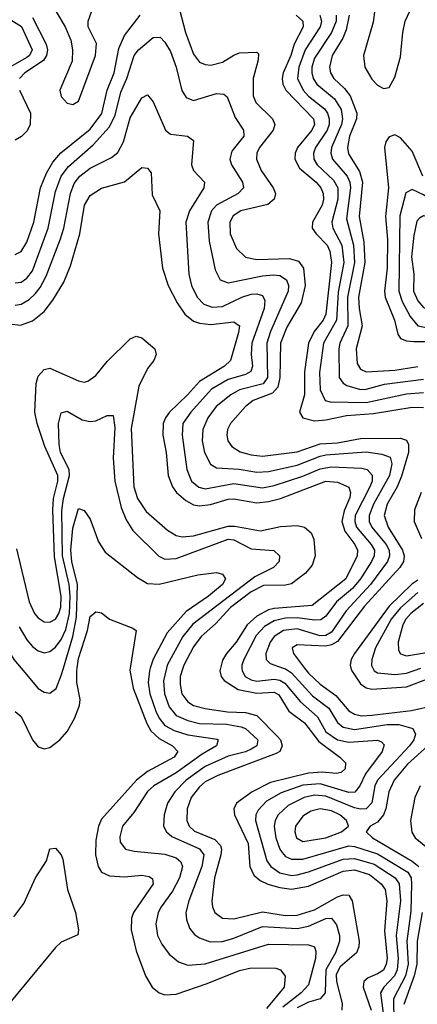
# Model space of a CAD drawing. Header units: inches. Extents: x 990535 to 1117859, y 769386 to 892122.
# Tile 154 of 256: x 1034905 to 1036288, y 848831 to 852255. Entities that reach past the tile are written whole.
import ezdxf

# ---------------------------------------------------------------- set-up
doc = ezdxf.new("R2010")
doc.units = ezdxf.units.IN
doc.header["$MEASUREMENT"] = 0
doc.layers.add('B0834', color=7, linetype='Continuous')
doc.layers.add('B0835', color=7, linetype='Continuous')

msp = doc.modelspace()

# ---------------------------------------------------------------- linework, layer by layer
at = {"layer": 'B0834', "color": 5}
for points, elevation in [([(1034890, 849848.4), (1034910, 849831.6), (1034950, 849750.2), (1034970, 849726.2), (1034990, 849719.3), (1035010, 849723.8), (1035045.5, 849750), (1035070, 849778.9), (1035095.5, 849824.5), (1035113.3, 849870), (1035115.2, 849890), (1035104.6, 849950), (1035103.5, 849990), (1035105.1, 850000)], 2520), ([(1034910.3, 850000), (1034970, 849929.3), (1034990, 849915.6), (1035010, 849912.3), (1035031.7, 849928.3), (1035050, 849974.4), (1035057.5, 850000)], 2540), ([(1035289, 850000), (1035287.8, 849992.2), (1035299.7, 849930), (1035346.9, 849806.9), (1035361.4, 849781.4), (1035390, 849755), (1035436.3, 849730), (1035455.8, 849710), (1035441.9, 849690), (1035350, 849640.4), (1035311.2, 849610), (1035190, 849474.4), (1035178.9, 849450), (1035170, 849401.2), (1035168.6, 849350), (1035178, 849310), (1035190.1, 849290.1), (1035217.8, 849277.8), (1035270, 849274.1), (1035330, 849279.3), (1035355.2, 849275.2), (1035367.4, 849267.4), (1035369.5, 849250), (1035301, 849150), (1035294, 849130), (1035293.5, 849090), (1035310, 849016), (1035342.7, 848930), (1035366.4, 848890), (1035390, 848870.1), (1035410, 848863.8), (1035450, 848866.3), (1035557.6, 848902.4), (1035670, 848948.3), (1035710, 848957.6), (1035795.9, 848955.9), (1035812.7, 848950), (1035828.9, 848928.9), (1035825.5, 848890), (1035763.9, 848816.1)], 2520), ([(1035359.6, 850000), (1035356.6, 849990), (1035352.5, 849950), (1035357.9, 849910), (1035379.1, 849850), (1035390, 849825.4), (1035410, 849800.4), (1035442.4, 849782.4), (1035490, 849767.6), (1035592.1, 849752.1), (1035595.3, 849750), (1035590.1, 849730), (1035539.6, 849700.4), (1035450, 849635.3), (1035372.3, 849590), (1035350, 849570.8), (1035302.1, 849497.9), (1035263.2, 849450), (1035253, 849413), (1035254.9, 849394.9), (1035272.7, 849370), (1035302.9, 849362.9), (1035410, 849352.6), (1035450, 849339.4), (1035465.6, 849325.6), (1035471.2, 849310), (1035460.9, 849270), (1035436.3, 849223.7), (1035397.5, 849170), (1035387.4, 849150), (1035379.1, 849110), (1035385, 849070), (1035399.9, 849039.9), (1035425.2, 849005.2), (1035458.1, 848978.1), (1035490, 848967), (1035550, 848971.2), (1035770, 849040.3), (1035910, 849037.2), (1035930.1, 849030), (1035934.5, 849014.5), (1035933.5, 848990), (1035910, 848898.4), (1035884.6, 848870), (1035819.9, 848820.1)], 2540), ([(1035416, 850000), (1035404.9, 849955.1), (1035408.5, 849910), (1035425.1, 849865.1), (1035450, 849835.1), (1035490, 849817.6), (1035530, 849806.8), (1035624.6, 849804.6), (1035675.8, 849795.8), (1035690, 849789.6), (1035733.7, 849750), (1035730.1, 849730), (1035710, 849718.1), (1035690, 849708.7), (1035630, 849693.1), (1035550, 849657.4), (1035484.7, 849610), (1035444.9, 849570), (1035419.3, 849530), (1035407.3, 849490), (1035405.5, 849450), (1035415.7, 849430), (1035434, 849414), (1035530.7, 849370.7), (1035545.3, 849350), (1035538.1, 849310), (1035492.9, 849190), (1035483.6, 849150), (1035485.4, 849125.4), (1035495.5, 849095.5), (1035513.3, 849073.3), (1035530, 849061.2), (1035567.8, 849047.8), (1035610, 849048.5), (1035650, 849060.2), (1035750, 849100.7), (1035870, 849094.6), (1035910, 849102.1), (1035970, 849128.5), (1035990, 849130.6), (1036006.7, 849106.7), (1036017, 849070), (1036017.8, 849050), (1036003.7, 849010), (1035969.6, 848950), (1035967.9, 848870), (1035950.3, 848849.7), (1035910, 848838.2), (1035870, 848818.4)], 2560), ([(1035473.1, 850000), (1035463.1, 849970), (1035463, 849943), (1035469.7, 849910), (1035490, 849882.9), (1035510.2, 849870), (1035550, 849858.9), (1035627.8, 849847.8), (1035690, 849845.7), (1035730, 849835.1), (1035802, 849762), (1035811.8, 849750), (1035818.5, 849730), (1035810.1, 849710), (1035796.8, 849703.2), (1035593.8, 849626.2), (1035550, 849603.7), (1035530, 849587.1), (1035501.8, 849550), (1035487.5, 849510), (1035486.2, 849470), (1035494.4, 849450), (1035513.2, 849433.2), (1035584, 849404), (1035603.1, 849383.1), (1035606.7, 849370), (1035604.5, 849350), (1035582.2, 849270), (1035573.2, 849190), (1035575.2, 849170), (1035583.7, 849150), (1035610, 849130.7), (1035650, 849127.5), (1035750, 849152.5), (1035830, 849139.6), (1035870, 849140.2), (1035930, 849158.9), (1036010, 849204.4), (1036030, 849211.5), (1036050.3, 849210.3), (1036061.1, 849190), (1036085.2, 849050), (1036084.6, 849030), (1036076.1, 849010), (1036019.5, 848960.5), (1036006.3, 848933.7), (1036006.8, 848910), (1036026.5, 848833.5), (1036025.5, 848810)], 2580), ([(1035603.8, 850000), (1035601.6, 849990), (1035606, 849970), (1035616.6, 849956.6), (1035664.8, 849924.8), (1035730, 849912.7), (1035790, 849916.3), (1035806.7, 849906.7), (1035841.1, 849850), (1035895.5, 849810), (1035945, 849745), (1036018.2, 849690), (1036037.8, 849670), (1036036.8, 849650), (1036023.1, 849636.9), (1036006.5, 849633.5), (1035957.6, 849637.6), (1035910, 849634.7), (1035777.9, 849602.1), (1035713.3, 849570), (1035659.3, 849530), (1035650.1, 849510), (1035652.5, 849490), (1035699.8, 849390), (1035705.2, 849310), (1035720, 849280), (1035741.6, 849261.6), (1035768.6, 849248.6), (1035810, 849236.4), (1035850, 849231.2), (1035910, 849241.6), (1036030, 849294.1), (1036070, 849298.3), (1036122.2, 849282.2), (1036162.2, 849250), (1036175.6, 849230), (1036181.5, 849190), (1036173.5, 849086.5), (1036182.9, 848990), (1036179.9, 848970), (1036170, 848949.9), (1036150, 848936.2), (1036116.8, 848923.2), (1036101.6, 848910), (1036100.1, 848890), (1036127, 848810)], 2620), ([(1035677.9, 850000), (1035678.7, 849990), (1035689.7, 849970), (1035710, 849958.7), (1035730, 849954.8), (1035790, 849960.9), (1035810, 849957.4), (1035826.9, 849946.9), (1035882, 849882), (1035940.8, 849830), (1035970, 849777.6), (1036010, 849750), (1036050, 849742.1), (1036149.1, 849749.1), (1036163.4, 849743.4), (1036172.7, 849732.7), (1036165.9, 849710), (1036108.3, 849631.7), (1036087.9, 849590), (1036071.2, 849568.8), (1036050, 849567.7), (1035950, 849597.5), (1035890, 849592.3), (1035814.3, 849565.7), (1035763.5, 849536.5), (1035734.3, 849505.7), (1035726.8, 849490), (1035725.2, 849470), (1035764.9, 849330), (1035778.7, 849310), (1035810, 849287.8), (1035850, 849279), (1035870, 849280.6), (1035910, 849290.8), (1036030, 849335.1), (1036070, 849337.7), (1036137.8, 849317.8), (1036210.8, 849270.8), (1036224.4, 849250), (1036229.2, 849190), (1036214.6, 849070), (1036220.8, 848990), (1036217.3, 848950), (1036208.8, 848930), (1036171.4, 848890), (1036159.9, 848870), (1036170, 848790)], 2640), ([(1035820.9, 850000), (1035830, 849996.7), (1035850, 849982.9), (1035923.4, 849903.4), (1035979.9, 849859.9), (1036010.5, 849810.5), (1036030, 849794.6), (1036070, 849786.7), (1036183.2, 849803.2), (1036223.9, 849803.9), (1036272, 849790), (1036282, 849770), (1036275.8, 849750), (1036260.5, 849730), (1036149.7, 849610.3), (1036140.6, 849590), (1036129.3, 849530.7), (1036110, 849510.7), (1036090, 849509), (1036070, 849514), (1035970, 849553.9), (1035930, 849557.5), (1035895, 849550), (1035838.6, 849521.4), (1035804.2, 849490), (1035793.8, 849470), (1035790.1, 849450), (1035795.6, 849410), (1035809.4, 849370), (1035818, 849358), (1035830, 849345.1), (1035850, 849335), (1035890, 849335), (1036050, 849381.7), (1036070, 849379.5), (1036150, 849353.9), (1036255.1, 849290), (1036266.1, 849270), (1036267.6, 849250), (1036265.9, 849154.1), (1036251.7, 849050), (1036255.8, 848970), (1036246.5, 848930), (1036205.2, 848850), (1036205.8, 848770)], 2660), ([(1035895.9, 850000), (1035910, 849981.9), (1035950, 849943.6), (1036004.5, 849904.5), (1036050, 849851.6), (1036070, 849839.2), (1036094.2, 849834.2), (1036130, 849835.6), (1036267.4, 849852.6), (1036350, 849871.4)], 2680), ([(1036057.2, 850000), (1036059.7, 849990), (1036090, 849944.9), (1036110, 849930.7), (1036130, 849926.3), (1036250, 849935), (1036330, 849964.5)], 2720), ([(1036133.1, 850000), (1036138.4, 849990), (1036150, 849983.7), (1036210, 849977.3), (1036250, 849981.9), (1036300.2, 850000)], 2740), ([(1036324.3, 849730), (1036253.8, 849666.2), (1036208, 849610), (1036188.4, 849570), (1036178.6, 849510), (1036170.4, 849489.6), (1036150, 849464.1), (1036124, 849450), (1036110.2, 849430), (1036132.4, 849410), (1036270, 849328.7), (1036293.2, 849310)], 2680), ([(1036297.7, 849590), (1036279.7, 849550), (1036264.2, 849470), (1036268.8, 849428.8), (1036280.9, 849410), (1036352.9, 849350)], 2720), ([(1034885.1, 849134.9), (1034919.3, 849180.7), (1034959.9, 849270), (1034998.2, 849330), (1035010, 849370.7), (1035030, 849373.4), (1035050, 849350.6), (1035055.3, 849335.3), (1035071.2, 849230), (1035099.3, 849150), (1035110.1, 849090), (1035107.7, 849072.3), (1035050, 849047.2), (1035030, 849028), (1034830, 848788.1)], 2480), ([(1036304.3, 849150), (1036286.9, 849050), (1036286.4, 848970), (1036277.1, 848930), (1036241, 848830)], 2680)]:
    msp.add_lwpolyline(points, dxfattribs=dict(at, elevation=elevation))
at = {"layer": 'B0834', "color": 5, "elevation": 2680}
msp.add_lwpolyline([(1035950, 849510.9), (1035917.5, 849502.5), (1035890, 849484.4), (1035864.4, 849450), (1035861.6, 849430), (1035868.1, 849410), (1035890, 849396.6), (1035970, 849409.8), (1036023.9, 849430), (1036048.4, 849450), (1036042.2, 849470), (1036018.6, 849490), (1035990, 849503.5)], close=True, dxfattribs=at)
at = {"layer": 'B0835', "color": 5}
for points, elevation in [([(1034976.6, 852376.6), (1035063.6, 852230), (1035083.5, 852183.5), (1035089.1, 852150), (1035087.6, 852110), (1035045, 852010), (1035050, 851988), (1035070, 851964.7), (1035090, 851959.2), (1035110, 851970.8), (1035169.2, 852130), (1035172, 852172), (1035143, 852230), (1035142.9, 852250), (1035218.5, 852461.5)], 2720), ([(1036140.2, 852290), (1036134.1, 852245.9), (1036101.3, 852130), (1036105.3, 852090), (1036130, 852048.2), (1036150, 852027.2), (1036170, 852015.5), (1036190, 852018.5), (1036210, 852054.3), (1036230, 852126), (1036237.1, 852210), (1036245.8, 852250), (1036284.9, 852335.1)], 2820), ([(1034837.6, 852277.6), (1034911.1, 852231.1), (1034948.6, 852150), (1034939.5, 852130), (1034930, 852122.7), (1034834.6, 852070)], 2660), ([(1034890, 851438.6), (1034910, 851448.8), (1034930, 851481.3), (1034954.2, 851550), (1034978.1, 851670), (1034998.8, 851721.2), (1035020.4, 851759.6), (1035048.7, 851791.3), (1035150, 851874.2), (1035191.4, 851928.6), (1035210, 852010), (1035234, 852070), (1035250, 852154.3), (1035270, 852199.5), (1035324.7, 852270)], 2680), ([(1035460.6, 852290), (1035482.3, 852210), (1035510, 852134.2), (1035530, 852107.3), (1035550, 852098.9), (1035570, 852096.8), (1035610, 852106.4), (1035650, 852131.6), (1035670, 852138.8), (1035730, 852141.8), (1035735.7, 852135.7), (1035734.9, 852114.9), (1035717.7, 852050), (1035716.9, 851990), (1035726.2, 851966.2), (1035784.6, 851910), (1035792.6, 851890), (1035786.7, 851870), (1035739.2, 851810), (1035729.7, 851790), (1035728.4, 851770), (1035744.5, 851730), (1035786.3, 851670), (1035795, 851650), (1035790.6, 851630), (1035767.8, 851612.2), (1035673.8, 851590), (1035648, 851572), (1035636, 851550), (1035637.4, 851510), (1035658.7, 851458.7), (1035690, 851428.6), (1035730, 851420.4), (1035843.7, 851423.7), (1035874.5, 851414.5), (1035891.8, 851390), (1035897.4, 851330), (1035883.9, 851270), (1035834.7, 851185.3), (1035812.4, 851130), (1035809.5, 851010), (1035803.1, 850976.9), (1035784.1, 850955.9), (1035716.6, 850930), (1035690, 850910), (1035637.8, 850850), (1035628, 850830), (1035625.4, 850810), (1035629, 850790), (1035643.2, 850770), (1035672.3, 850752.3), (1035710, 850741), (1035750, 850736.7), (1035870, 850752.1), (1035950, 850779.3), (1036010, 850783.5), (1036090, 850798.2), (1036230, 850799.9), (1036250, 850792.6), (1036257.7, 850777.7), (1036257.7, 850750), (1036233.1, 850666.9), (1036217.9, 850630), (1036183.1, 850570), (1036173.2, 850530), (1036186.6, 850490), (1036236.1, 850410), (1036241.8, 850390), (1036239.7, 850370), (1036227.2, 850350), (1036104.8, 850215.2), (1036010, 850092.4), (1035990, 850080.5), (1035970, 850075.8), (1035870, 850081.2), (1035852.7, 850070), (1035857, 850050), (1035895.9, 850000)], 2680), ([(1035867, 852270), (1035890.1, 852250), (1035891.3, 852230), (1035859.9, 852170), (1035848.7, 852130), (1035821, 852070), (1035817.6, 852050), (1035820.5, 852030), (1035830.7, 852010), (1035926.4, 851910), (1035930.3, 851890), (1035921.5, 851870), (1035871, 851810), (1035863, 851790), (1035862.5, 851770), (1035878.1, 851738.1), (1035936.1, 851690), (1035952.9, 851670), (1035960.6, 851650), (1035962.2, 851630), (1035957.4, 851610), (1035923.7, 851550), (1035922.8, 851530), (1035936.1, 851510), (1035974.6, 851470), (1035983.3, 851450), (1035990, 851410), (1035970, 851230), (1035960.8, 851210), (1035929, 851170), (1035909.8, 851130), (1035895.6, 851030), (1035895.5, 850950), (1035878.8, 850890), (1035889.7, 850869.7), (1035930, 850860.2), (1035970, 850863), (1036041.3, 850878.7), (1036135.4, 850884.6), (1036270, 850907.3), (1036310, 850906.5)], 2720), ([(1035948.7, 852270), (1035954.6, 852250), (1035950.6, 852230), (1035897.5, 852150), (1035876.1, 852090), (1035871.7, 852050), (1035891.2, 852010), (1035910, 851988.9), (1035964.9, 851944.9), (1035975.7, 851930), (1035981.9, 851910), (1035980.9, 851890), (1035973.9, 851870), (1035934.1, 851810), (1035926.6, 851790), (1035928.3, 851770), (1035939.9, 851750), (1035996.2, 851696.2), (1036011, 851670), (1036011.3, 851630), (1035990.6, 851550), (1035994.7, 851530), (1036024.9, 851470), (1036032, 851410), (1036013, 851307), (1036006.6, 851210), (1035962.2, 851130), (1035947.4, 851027.4), (1035950, 850967.4), (1035967.7, 850930), (1035985.3, 850925.3), (1036110, 850923.7), (1036250, 850953.2), (1036310, 850957.9)], 2740), ([(1036005.5, 852270), (1036005.7, 852250), (1035989.6, 852210.4), (1035930, 852120.8), (1035921.3, 852090), (1035921, 852070), (1035926.1, 852050), (1035938.1, 852030), (1035999.6, 851979.6), (1036022.6, 851942.6), (1036028, 851910), (1036024.3, 851890), (1035989.8, 851810), (1035987.1, 851790), (1035993.1, 851770), (1036043.6, 851710), (1036053.2, 851690), (1036056.1, 851670), (1036042.2, 851562.2), (1036066.2, 851470), (1036069.3, 851410), (1036045.7, 851290), (1036046.7, 851190), (1036019, 851130), (1036015, 851110), (1036016.7, 851010), (1036030.3, 850990.3), (1036043, 850983), (1036090, 850968.8), (1036110, 850969.8), (1036173.3, 850986.7), (1036310, 851004.2)], 2760), ([(1036051.1, 852270), (1036040.7, 852219.3), (1036029.1, 852190), (1035991.4, 852130), (1035982.9, 852090), (1035986.2, 852070), (1035997.8, 852050), (1036035.2, 852015.2), (1036054.2, 851990), (1036077.8, 851930), (1036076.5, 851910), (1036052.3, 851850), (1036045.4, 851810), (1036048.6, 851788.6), (1036086.4, 851726.4), (1036097, 851690), (1036086.2, 851570), (1036101.5, 851481.5), (1036105.4, 851410), (1036083, 851290), (1036085.3, 851250), (1036096.3, 851190), (1036075.7, 851110), (1036079.2, 851059.2), (1036090, 851039.5), (1036110, 851029.7), (1036210, 851035.4), (1036290, 851048.1)], 2780), ([(1034950, 852261.8), (1034997.6, 852170), (1035002.6, 852150), (1034999.1, 852130), (1034987.7, 852112.3), (1034923.5, 852070), (1034904.8, 852050)], 2680), ([(1034890, 851339.7), (1034910, 851342.4), (1034930, 851355.8), (1034950, 851381.5), (1035004.4, 851530), (1035030, 851657.3), (1035049.1, 851710), (1035075.5, 851744.5), (1035161.1, 851818.9), (1035217.6, 851882.4), (1035237, 851923), (1035257.3, 852002.7), (1035277.6, 852050), (1035303.1, 852130), (1035318.8, 852150), (1035370, 852193.2), (1035394, 852194), (1035410, 852176.9), (1035430, 852143.6), (1035449.6, 852090), (1035468.6, 852008.6), (1035484.5, 851984.5), (1035510, 851973.7), (1035590, 851997.8), (1035615.1, 851995.1), (1035626.2, 851986.2), (1035654.1, 851914.1), (1035684.1, 851870), (1035684.2, 851850), (1035643.1, 851796.9), (1035635.7, 851770), (1035642, 851750), (1035680.1, 851690), (1035683.5, 851670), (1035665.4, 851650), (1035589.7, 851610), (1035572.4, 851590), (1035559, 851550), (1035564.2, 851484.2), (1035584.6, 851384.6), (1035602.7, 851350), (1035630, 851339.3), (1035750, 851363.4), (1035787.4, 851367.4), (1035810, 851364.9), (1035832.8, 851350), (1035839.5, 851330), (1035838.3, 851310), (1035777.1, 851170), (1035764.4, 851130), (1035767.2, 851010), (1035751.6, 850988.4), (1035670, 850967.8), (1035639.6, 850950), (1035588.9, 850910), (1035559.4, 850870), (1035542.6, 850830), (1035540.4, 850790), (1035548.5, 850750), (1035568.4, 850708.4), (1035590, 850696.4), (1035668.4, 850691.6), (1035730, 850681.3), (1035770, 850683.6), (1035870, 850705.4), (1035950, 850737.1), (1035970, 850741), (1036110, 850752.2), (1036164.1, 850744.1), (1036193.4, 850733.4), (1036199.3, 850710), (1036190.7, 850670), (1036135.7, 850570), (1036120.2, 850530), (1036120.9, 850510), (1036129.8, 850490), (1036179.7, 850430), (1036189.8, 850410), (1036191.6, 850390), (1036184.8, 850370), (1036124.6, 850290), (1036040.7, 850199.3), (1035990, 850124.6), (1035970, 850113.2), (1035950, 850111.7), (1035870, 850136), (1035823, 850130), (1035790.5, 850110), (1035776.5, 850090), (1035761.7, 850050), (1035762.5, 850030), (1035776.1, 850016.1), (1035820.9, 850000)], 2660), ([(1034905, 852010), (1034943.5, 851930), (1034941.8, 851890), (1034931.7, 851868.3), (1034912.1, 851847.9), (1034890, 851835.5)], 2680), ([(1034890, 851261.6), (1034910, 851265.4), (1034938.1, 851281.9), (1034958.9, 851301.1), (1034976.5, 851323.5), (1034997.3, 851362.7), (1035047.7, 851492.3), (1035059.3, 851530), (1035081.6, 851650), (1035094.9, 851685.1), (1035114.7, 851710), (1035150, 851738.1), (1035224.6, 851775.4), (1035246.7, 851793.3), (1035266.1, 851830), (1035290, 851912.9), (1035330, 851983.1), (1035350, 851993.4), (1035370, 851968.7), (1035412, 851870), (1035430, 851856.3), (1035489.3, 851849.3), (1035510, 851834.9), (1035502.2, 851750), (1035510.2, 851730), (1035547.5, 851690), (1035546, 851670), (1035495.4, 851590), (1035482.6, 851550), (1035493.2, 851370), (1035503.1, 851330), (1035522.7, 851290), (1035545.5, 851265.5), (1035574.9, 851254.9), (1035610, 851257.7), (1035677.9, 851290), (1035710, 851299.8), (1035730, 851301.3), (1035750, 851295.7), (1035758.3, 851278.3), (1035755.1, 851250), (1035712.9, 851130), (1035710.1, 851090.1), (1035715.2, 851050), (1035709.1, 851030.9), (1035690, 851020.5), (1035630, 851002.9), (1035572.3, 850970), (1035499.9, 850890), (1035472.9, 850850), (1035470.1, 850810), (1035486.6, 850690), (1035503.3, 850650), (1035528.8, 850628.8), (1035550, 850623.4), (1035650, 850641.7), (1035750, 850627.1), (1035790, 850635.2), (1035890, 850667.2), (1035950, 850692.9), (1035990, 850700.2), (1036095.1, 850695.1), (1036114, 850690), (1036130.9, 850670.9), (1036130.6, 850650), (1036122.7, 850630), (1036072.4, 850530), (1036070.5, 850510), (1036076.3, 850490), (1036127.8, 850430), (1036138.5, 850410), (1036138.2, 850390), (1036128.9, 850370), (1036090.1, 850310), (1036063.1, 850276.9), (1036007, 850230), (1035970, 850179.9), (1035952.2, 850167.8), (1035930, 850166.2), (1035870, 850175.1), (1035830, 850172.9), (1035790, 850163.8), (1035756, 850144), (1035727.3, 850112.7), (1035684.4, 850030), (1035677.2, 850010), (1035677.9, 850000)], 2640), ([(1036307, 851710), (1036270, 851797.3), (1036230, 851844.1), (1036210, 851854.7), (1036190, 851847.1), (1036178.6, 851830), (1036173.7, 851810), (1036187.2, 851670), (1036177.7, 851570), (1036183.7, 851490), (1036183.3, 851390), (1036174.3, 851310), (1036176.2, 851290), (1036208.3, 851210), (1036220.5, 851160.5), (1036230, 851145.7), (1036250, 851137.7), (1036275.9, 851135.9), (1036370, 851135.2)], 2820), ([(1034870, 851196.4), (1034907.9, 851192.1), (1034950, 851207.7), (1034990, 851239.9), (1035021.1, 851278.9), (1035058.4, 851341.6), (1035081.7, 851398.3), (1035114.8, 851510), (1035130.3, 851609.7), (1035150, 851643.3), (1035190, 851668.4), (1035270, 851690.9), (1035330, 851740.2), (1035350, 851738.6), (1035362, 851722), (1035365.7, 851645.7), (1035393.2, 851590), (1035387.5, 851510), (1035401.6, 851390), (1035421.2, 851330), (1035452.7, 851270), (1035479.2, 851230), (1035510, 851205.7), (1035530, 851198.7), (1035570, 851194.2), (1035650, 851204.3), (1035669.5, 851189.5), (1035666.7, 851166.7), (1035638.5, 851070), (1035617.7, 851050), (1035530, 850996.6), (1035489.1, 850950), (1035426.1, 850890), (1035411.8, 850870), (1035404.3, 850850), (1035403.3, 850810), (1035415, 850750), (1035421.3, 850670), (1035436.1, 850630), (1035450.9, 850610), (1035482.6, 850582.6), (1035510, 850568.1), (1035530, 850564.3), (1035568.9, 850568.9), (1035630, 850586.9), (1035650, 850588.5), (1035730, 850574.9), (1035770, 850578.8), (1035812.7, 850590), (1035970, 850650.3), (1036010, 850646.2), (1036049.3, 850629.3), (1036055.9, 850610), (1036052.8, 850592.8), (1036033.5, 850546.5), (1036025.6, 850510), (1036035.9, 850475.9), (1036070.6, 850430), (1036079.8, 850410), (1036079.2, 850390), (1036039.8, 850310), (1035922.7, 850217.3), (1035790, 850206.9), (1035770, 850202.1), (1035730, 850179.8), (1035696.3, 850150), (1035658.5, 850090), (1035624, 850050), (1035610, 850027.5), (1035603.8, 850000)], 2620), ([(1034894.5, 850414.5), (1034938.6, 850230), (1034957.3, 850190), (1034970, 850174.3), (1034990, 850160.7), (1035010, 850159.6), (1035030, 850170.1), (1035041.6, 850190), (1035048.4, 850211.6), (1035049.9, 850250.1), (1035026.8, 850386.8), (1035021, 850550), (1035023, 850590), (1035038.4, 850650), (1035038, 850670), (1034992.5, 850770), (1034965.8, 850850), (1034957.9, 850890), (1034962.1, 850990), (1034970, 851014.6), (1034990, 851037.8), (1035010, 851042.7), (1035110, 850998.7), (1035130, 850994.6), (1035142.1, 850997.9), (1035170, 851017.4), (1035210, 851065.9), (1035290, 851144.4), (1035310, 851153.8), (1035330, 851148.3), (1035374.7, 851110), (1035380.2, 851090), (1035371.9, 851070), (1035350, 851041.2), (1035320, 850980), (1035293.5, 850833.5), (1035301.9, 850630), (1035315.2, 850590), (1035344.9, 850544.9), (1035419, 850479), (1035450, 850461.1), (1035470, 850456.8), (1035510, 850460.2), (1035630, 850493.4), (1035653.3, 850493.3), (1035742.4, 850477.6), (1035811.7, 850491.7), (1035870, 850495.5), (1035895.2, 850490), (1035918.6, 850470), (1035928.3, 850448.3), (1035932.2, 850390), (1035922.1, 850357.9), (1035898.9, 850330), (1035850, 850293.2), (1035830, 850288.5), (1035753.1, 850286.9), (1035710, 850265.3), (1035638.6, 850210), (1035586, 850154), (1035536.4, 850110), (1035510, 850073.3), (1035476.4, 850010), (1035473.1, 850000)], 2580), ([(1034903.7, 850143.7), (1034930, 850098.3), (1034950, 850074.4), (1034970, 850059.5), (1034990, 850053.1), (1035010, 850057.1), (1035030, 850072.9), (1035050, 850099.7), (1035065.5, 850134.5), (1035079.1, 850190), (1035081.3, 850250), (1035077.8, 850290), (1035054.2, 850390), (1035052.3, 850547.7), (1035057.4, 850590), (1035079.1, 850670), (1035077.1, 850690), (1035047.6, 850750), (1035042.7, 850777.3), (1035039.9, 850850), (1035050, 850888), (1035070, 850892.7), (1035123.1, 850863.1), (1035150, 850856.9), (1035170, 850860.2), (1035210, 850878.3), (1035230, 850878.4), (1035236.3, 850836.3), (1035230.1, 850730), (1035235.9, 850650), (1035257.9, 850557.9), (1035275.4, 850515.4), (1035298.8, 850478.8), (1035388.6, 850388.6), (1035410, 850379.1), (1035450, 850381.4), (1035630, 850447.9), (1035650, 850445.9), (1035710, 850414.2), (1035789, 850409), (1035808.6, 850390), (1035807.2, 850370), (1035787.6, 850350), (1035723, 850317), (1035507.6, 850152.4), (1035473.1, 850110), (1035418.5, 850010), (1035416, 850000)], 2560), ([(1036301.3, 850610), (1036278, 850550), (1036276.6, 850510), (1036302.1, 850450)], 2720), ([(1035057.5, 850000), (1035089.9, 850110.1), (1035103.3, 850176.7), (1035106.1, 850290), (1035086.5, 850370), (1035083.6, 850410), (1035090, 850486), (1035110, 850554.9), (1035130, 850548), (1035150, 850517.1), (1035178.8, 850438.8), (1035203.1, 850403.1), (1035314.8, 850314.8), (1035350, 850294.3), (1035390, 850291.8), (1035524.6, 850324.6), (1035590, 850332.3), (1035610, 850326.4), (1035620.9, 850310), (1035610.1, 850290), (1035561.4, 850250), (1035483.9, 850196.1), (1035417.7, 850122.3), (1035368.9, 850031.1), (1035359.6, 850000)], 2540), ([(1036290, 850306), (1036268.7, 850291.3), (1036190, 850215.2), (1036069.8, 850050), (1036058.3, 850030), (1036054.7, 850010), (1036057.2, 850000)], 2720), ([(1036290, 850262.6), (1036230, 850209.5), (1036197.4, 850170), (1036143.1, 850070), (1036129.7, 850030), (1036128.5, 850008.5), (1036133.1, 850000)], 2740), ([(1036310, 850224.7), (1036264.9, 850190), (1036247.5, 850170), (1036237.3, 850150), (1036221.7, 850090), (1036222.6, 850062.6), (1036229.7, 850049.7), (1036250, 850042.9), (1036390, 850065.4)], 2760), ([(1035105.1, 850000), (1035110, 850032.6), (1035141.3, 850130), (1035150, 850179.1), (1035170, 850195.8), (1035190, 850192), (1035217.3, 850170), (1035298.7, 850138.7), (1035310, 850130.6), (1035289, 850000)], 2520), ([(1034808.6, 850000), (1034809.6, 850090), (1034817, 850103), (1034830, 850114.9), (1034885, 850030), (1034910.3, 850000)], 2540)]:
    msp.add_lwpolyline(points, dxfattribs=dict(at, elevation=elevation))
for points, elevation in [([(1036270, 851664.3), (1036247.9, 851652.1), (1036227.7, 851572.3), (1036223.1, 851310), (1036234.7, 851274.7), (1036262.8, 851222.8), (1036289.6, 851190), (1036330, 851181.8), (1036370, 851187.5), (1036390, 851202.9), (1036403.7, 851230), (1036417.2, 851270), (1036429.3, 851330), (1036439, 851350), (1036455.3, 851364.7), (1036514.2, 851390), (1036541, 851410), (1036563.6, 851450), (1036565.1, 851470), (1036553.9, 851493.9), (1036511.1, 851530), (1036376.8, 851596.8), (1036310, 851645.1)], 2840), ([(1036310, 851572), (1036295.3, 851564.7), (1036286.6, 851553.4), (1036275.8, 851504.2), (1036267.7, 851430), (1036275.5, 851370), (1036274.4, 851310), (1036290, 851276.4), (1036310, 851254.3), (1036330, 851244.7), (1036350, 851246.9), (1036371.8, 851270), (1036401.3, 851370), (1036424.8, 851395.2), (1036483.2, 851430), (1036495.6, 851450), (1036494.5, 851470), (1036470, 851498.9), (1036421.1, 851530), (1036350, 851563.7)], 2860)]:
    msp.add_lwpolyline(points, close=True, dxfattribs=dict(at, elevation=elevation))

doc.saveas('drawing.dxf')
